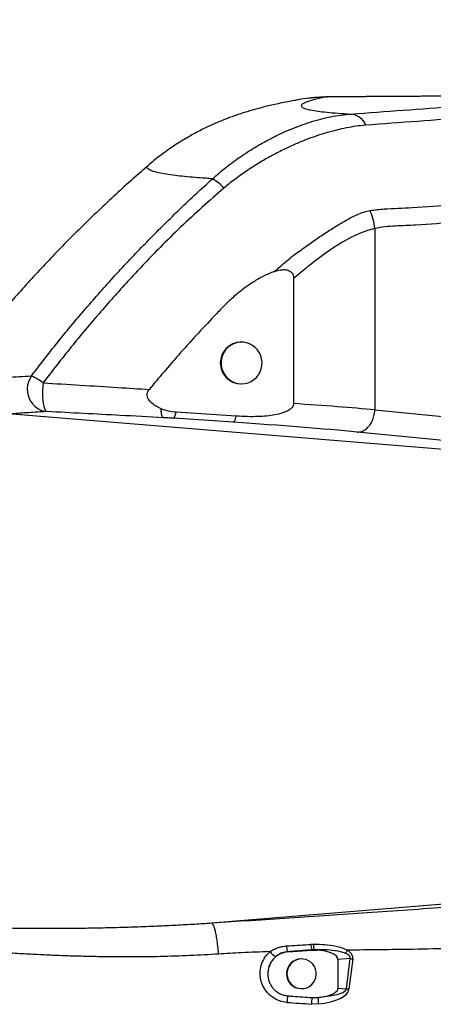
# Model space of a CAD drawing. Extents: x 0 to 16820, y 0 to 11880.
# Tile 23 of 77: x 7659 to 7937, y 6556 to 7219. Entities that reach past the tile are written whole.
import ezdxf

# ---------------------------------------------------------------- set-up
doc = ezdxf.new("R2010")
doc.units = 0
doc.header["$LTSCALE"] = 20
doc.layers.get('0').update_dxf_attribs({"linetype": 'CONTINUOUS'})
doc.styles.add('SLDTEXTSTYLE0', font='TXT', dxfattribs={"width": 0.605})
doc.dimstyles.new('SLDDIMSTYLE1', dxfattribs={"dimtxt": 100, "dimasz": 100, "dimexe": 0, "dimexo": 0.0625, "dimgap": 25, "dimtad": 1, "dimdec": 4, "dimlfac": 20, "dimzin": 12, "dimtxsty": 'SLDTEXTSTYLE0', "dimsah": 1, "dimcen": 0.09, "dimazin": 3, "dimtfac": 1, "dimtofl": 0, "dimtmove": 0, "dimatfit": 3, "dimtolj": 1, "dimtzin": 12})

# ---------------------------------------------------------------- blocks, each defined once
blk = doc.blocks.new('_D_2')
at = {"color": 7, "linetype": 'CONTINUOUS'}
for p, q in [((4232.76, 7130.62), (3693.35, 7225.73)), ((8406, 6401.82), (13110.72, 6401.82))]:
    blk.add_line(p, q, dxfattribs=at)
blk.add_arc((8366, 6401.82), 4714.73, 0, 170, dxfattribs=at)
for points in [[(3722.9, 7220.52), (3756.05, 7316.05), (3726.56, 7321.58)], [(13080.72, 6401.82), (13094.66, 6501.97), (13064.66, 6501.66)]]:
    blk.add_solid(points, dxfattribs=at)
at = {"color": 7, "linetype": 'CONTINUOUS', "insert": (8646.6, 11239.4), "char_height": 100, "attachment_point": 1, "rotation": 355, "style": 'SLDTEXTSTYLE0'}
blk.add_mtext('170°', dxfattribs=at)

msp = doc.modelspace()

# ---------------------------------------------------------------- linework, layer by layer
at = {"color": 8, "linetype": 'CONTINUOUS'}
for p, q in [((7865.9926964, 7166.8252049), (7866.4062334, 7166.843742)), ((7897.954197, 7078.2450734), (7897.954197, 6956.2888442)), ((7653.4918262, 6953.5634218), (8040.628673, 6921.9813047)), ((7802.7236773, 6947.9184447), (7762.1357156, 6950.5827723)), ((7787.85208, 6611.0370903), (7964.4460393, 6625.4433839)), ((7854.6809865, 6596.6427474), (7856.5793945, 6596.7114417)), ((7857.2072698, 6592.9301976), (7855.6292368, 6592.8702949)), ((7881.3592507, 6587.0904474), (7873.0528368, 6586.4643006)), ((7878.7823631, 6566.7433886), (7881.3592507, 6587.0904474)), ((7883.0781592, 6586.8287681), (7880.5012418, 6566.4817093)), ((7873.0528368, 6567.1752988), (7878.7823631, 6566.7433886)), ((7859.953375, 6556.5191655), (7855.1089479, 6556.4270614))]:
    msp.add_line(p, q, dxfattribs=at)
at = {"color": 7, "linetype": 'CONTINUOUS'}
for p, q in [((7745.2886416, 7120.7382976), (7745.2988936, 7120.7462846)), ((7843.112619, 7044.6285902), (7843.112619, 6960.5180322)), ((7808.110149, 7001.8198191), (7807.6408817, 7001.8198191)), ((7807.6408817, 6973.8198219), (7808.110149, 6973.8198219)), ((7804.5429898, 6952.0349203), (7763.9550282, 6954.6992479)), ((7839.349003, 6591.5535091), (7855.7409359, 6592.7140413)), ((7855.7409359, 6592.7140413), (7858.5311485, 6592.743948)), ((7848.596604, 6586.8197976), (7848.2837392, 6586.8197976)), ((7873.0528368, 6586.4643006), (7873.0528368, 6567.1752988)), ((7848.1044484, 6566.8214409), (7848.2837392, 6566.8198018)), ((7848.2837392, 6566.8198018), (7848.596604, 6566.8198018)), ((7855.7355715, 6560.8046649), (7859.8221852, 6560.8826725))]:
    msp.add_line(p, q, dxfattribs=at)
at = {"color": 8, "linetype": 'CONTINUOUS', "flags": 128}
for points in [[(7881.8169845, 7155.3157865), (7883.2709504, 7155.2086173), (7884.7109092, 7154.8393069), (7886.1114694, 7154.2144118), (7887.4479247, 7153.3448993), (7888.6967612, 7152.2461472), (7889.8359252, 7150.9374677), (7890.8453895, 7149.4419275), (7891.7073322, 7147.7859913)], [(7897.954197, 7078.2450734), (7892.9086043, 7076.9611298), (7887.5209106, 7074.9662815), (7881.8176402, 7072.2983776), (7876.0910345, 7069.0968333), (7873.2070042, 7067.3125087), (7870.3029467, 7065.4394327), (7867.3814548, 7063.4775458), (7864.4450618, 7061.426848), (7858.1154658, 7056.794077), (7855.2594496, 7054.5906125), (7853.9128019, 7053.5170732), (7853.2603098, 7052.9873668), (7852.9393388, 7052.7242719), (7852.7801944, 7052.5932013), (7852.7009202, 7052.5277554), (7852.6614023, 7052.495092), (7852.6416136, 7052.4787007), (7852.6317788, 7052.4705349), (7852.6268316, 7052.4664818), (7852.6243282, 7052.4644552), (7852.6231362, 7052.4634419), (7852.6224805, 7052.4629055), (7852.6221825, 7052.4626671), (7852.6220633, 7052.4625479), (7852.6219441, 7052.4624287), (7852.6219441, 7052.4624287), (7852.6218845, 7052.4624287), (7852.6218845, 7052.4624287), (7852.6218845, 7052.4623691), (7852.1535708, 7052.0734487), (7851.4082147, 7051.4532624), (7849.4828058, 7049.8552023), (7846.723826, 7047.579795), (7843.1107117, 7044.6270405)], [(7666.5260507, 6979.1342913), (7665.3479649, 6977.198392), (7664.4667102, 6975.09405), (7663.9029695, 6972.8709756), (7663.6701537, 6970.5816208), (7663.7736274, 6968.2799874), (7664.2110659, 6966.0203753), (7664.9720384, 6963.8561307), (7666.0387231, 6961.8382154), (7667.3858477, 6960.0143133), (7668.9816428, 6958.4273992), (7670.7885576, 6957.1149646), (7672.763796, 6956.1080037), (7674.8609258, 6955.4301797), (7677.030356, 6955.0975262)], [(7674.3632866, 6974.4337498), (7674.1127683, 6972.0184504), (7673.9660813, 6969.549924), (7673.9271594, 6967.0952855), (7673.9970757, 6964.7213517), (7674.1739823, 6962.4926744), (7674.452932, 6960.4699908), (7674.8264743, 6958.7082563), (7675.2844168, 6957.2554527), (7675.8142425, 6956.1510383), (7676.401527, 6955.4251729), (7677.030356, 6955.0975262)], [(7802.7236773, 6947.9184447), (7802.9447509, 6948.0172692), (7803.1714274, 6948.2411443), (7803.4019185, 6948.5882221), (7803.6342574, 6949.0556417), (7803.8664771, 6949.63935), (7804.0966107, 6950.334519), (7804.3227507, 6951.1353074), (7804.5429898, 6952.0349203)], [(7897.954197, 6956.2888442), (7977.651657, 6948.4338461), (8040.2710749, 6942.2620831)], [(8028.4038497, 6927.2985755), (7948.7064196, 6935.1535736), (7886.0870017, 6941.3253365)]]:
    msp.add_lwpolyline(points, dxfattribs=at)
at = {"color": 7, "linetype": 'CONTINUOUS', "flags": 128}
for points in [[(7808.110149, 6973.8198219), (7810.3282763, 6974.0010796), (7812.4889446, 6974.5402633), (7814.5361854, 6975.4234253), (7816.4170099, 6976.6276179), (7818.0827213, 6978.121668), (7819.4901062, 6979.866892), (7820.6027461, 6981.8181096), (7821.391852, 6983.9247762), (7821.8369795, 6986.1322938), (7821.9266249, 6988.3835016), (7821.6583444, 6990.6201659), (7821.0392309, 6992.7842914), (7820.0852586, 6994.81979), (7818.8211633, 6996.6740309), (7817.2796084, 6998.2989727), (7815.5005885, 6999.652475), (7813.5301782, 7000.6994902), (7811.4193393, 7001.4129578), (7809.2228485, 7001.7744003), (7806.9975091, 7001.7744003), (7804.8010184, 7001.4129578), (7802.6901795, 7000.6994902), (7800.7197691, 6999.652475), (7798.9407493, 6998.2989727), (7797.3991944, 6996.6740309), (7796.135099, 6994.81979), (7795.1811267, 6992.7842914), (7794.5620133, 6990.6201659), (7794.2937328, 6988.3835016), (7794.3833781, 6986.1322938), (7794.8285056, 6983.9247762), (7795.6176115, 6981.8181096), (7796.7302514, 6979.866892), (7798.1376363, 6978.121668), (7799.8033477, 6976.6276179), (7801.6841723, 6975.4234253), (7803.731413, 6974.5402633), (7805.8920814, 6974.0010796), (7808.110149, 6973.8198219)], [(7848.4173132, 6566.8214409), (7850.2894951, 6566.9677703), (7852.100463, 6567.4701928), (7853.7847711, 6568.3105139), (7855.2815629, 6569.4583951), (7856.5367771, 6570.8723365), (7857.504995, 6572.5012271), (7858.1512285, 6574.2862074), (7858.4521724, 6576.1627553), (7858.3968593, 6578.0630557), (7857.9873754, 6579.9184142), (7857.238443, 6581.6617905), (7856.1772419, 6583.2301526), (7854.8419787, 6584.5668314), (7853.2810522, 6585.6235175), (7851.550789, 6586.3620041), (7849.7137738, 6586.7556183), (7847.8363467, 6586.7901294), (7845.986457, 6586.4642857), (7844.2308618, 6585.7898591), (7842.6330401, 6584.791228), (7841.2508084, 6583.5044979), (7840.1339961, 6581.9761603), (7839.3231345, 6580.2614538), (7838.8473703, 6578.4223674), (7838.7239886, 6576.5253602), (7838.95746, 6574.6389775), (7839.539261, 6572.8314368), (7840.4484702, 6571.1680351), (7841.6521264, 6569.7088985), (7843.1068374, 6568.5067771), (7844.7599126, 6567.6051079), (7846.5516878, 6567.0364796), (7848.4173132, 6566.8214409)]]:
    msp.add_lwpolyline(points, dxfattribs=at)
at = {"color": 7, "linetype": 'CONTINUOUS'}
for centre, radius, start, end in [((8365.9969283, 6401.8197952), 4157, 190, 170), ((8365.9969283, 6401.8197952), 1594, 190, 170), ((7807.771332, 6987.8198205), 14.0006063, 90.5338601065, 269.4661398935), ((7840.4392969, 6576.9600916), 14.6340895, 94.2727072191, 165.200287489), ((7848.3800681, 6576.8189519), 10.0013096, 90.5518601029, 268.4208225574)]:
    msp.add_arc(centre, radius, start, end, dxfattribs=at)
at = {"color": 8, "linetype": 'CONTINUOUS'}
for centre, radius, start, end in [((7774.7588405, 7086.8446791), 28.4486474, 40.9446278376, 61.1892693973), ((7649.8864687, 6942.5072327), 40.2295552, 52.524022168, 65.5678192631), ((7847.8888798, 6595.822009), 9.5719608, 181.4926892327, 205.5617401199), ((7863.5042773, 6596.8551821), 8.8258478, 181.379220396, 206.840086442), ((7855.0622419, 6592.3469228), 0.7716227, 28.4097985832, 42.7089621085), ((7865.8022025, 6596.300137), 9.2319749, 177.4465018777, 201.4093729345), ((7910.2848906, 6573.4166726), 36.4106059, 147.9462786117, 151.9085849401), ((7840.580276, 6601.9355856), 16.6967354, 217.6286839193, 234.9472014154), ((7838.6125379, 6591.1487506), 0.8403631, 28.7930339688, 40.2622392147), ((7890.899303, 6643.9803761), 57.6842837, 260.4804627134, 262.2075307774), ((7888.3268966, 6623.6618618), 57.7131763, 260.480761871, 262.2069360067), ((7860.5515781, 6556.6568648), 21.8644058, 165.9173133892, 177.6341501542), ((7877.2432892, 6555.4923339), 22.1540692, 166.1258356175, 177.581850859), ((7879.8424326, 6559.3008601), 20.0826402, 175.4824093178, 187.9617742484)]:
    msp.add_arc(centre, radius, start, end, dxfattribs=at)
for centre, major_axis, ratio, start_param, end_param in [((7780.9376054, 6959.0836775), (159.9997495, -8.7004091), 0.0325421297, 0.7522611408, 1.1734607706), ((7780.0407077, 6944.1202167), (144.9996637, -8.7024088), 0.0358855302, 0.752645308, 1.4158704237), ((7856.0071508, 6585.4620502), (9.3841452, 0.5505719), 0.7977853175, 1.2520141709, 1.3959280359), ((7848.3554135, 6584.6824514), (34.7415976, 3.1295536), 0.3580889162, 6.2048422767, 6.715894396), ((7849.1365139, 6584.9441312), (32.2715509, 2.7366291), 0.2313926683, 6.2051691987, 6.716221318), ((7846.3170173, 6568.5874369), (34.2142705, -1.7685456), 0.3641953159, 5.1410783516, 6.2560703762), ((7847.0981177, 6568.8491167), (31.7072665, -1.9084927), 0.2356538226, 5.2991406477, 6.2566962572), ((6816.7472337, 6638.9324551), (2700.4133156, -190.5514908), 0.0036865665, 5.1007651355, 5.1073364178)]:
    msp.add_ellipse(centre, major_axis=major_axis, ratio=ratio, start_param=start_param, end_param=end_param, dxfattribs=at)
at = {"color": 7, "linetype": 'CONTINUOUS'}
for centre, major_axis, start_param, end_param in [((7852.3822784, 6585.1888018), (20.6637135, 1.4683596), 6.2574659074, 7.5262214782), ((7852.3822784, 6568.4507886), (20.6637135, -1.4683596), 5.3513490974, 6.3089047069)]:
    msp.add_ellipse(centre, major_axis=major_axis, ratio=0.3620199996, start_param=start_param, end_param=end_param, dxfattribs=at)
for points, knots in [([(7845.0664593, 7164.6789609), (7844.5978582, 7164.5975905), (7842.1554906, 7164.1734846), (7838.1322007, 7163.382614), (7833.0643384, 7162.340876), (7828.6051142, 7161.3504728), (7824.5011989, 7160.376136), (7820.6952821, 7159.4115762), (7817.0873971, 7158.4384339), (7813.6077223, 7157.4414207), (7810.2055855, 7156.4073897), (7806.8428766, 7155.3242552), (7803.4889983, 7154.1804971), (7800.1191446, 7152.9642823), (7796.7120563, 7151.6630671), (7793.248896, 7150.2637368), (7789.7133843, 7148.7518776), (7786.0906634, 7147.1118846), (7782.3688062, 7145.3269303), (7778.5405097, 7143.3804849), (7774.601225, 7141.2553881), (7770.5492646, 7138.9333795), (7766.3838674, 7136.3953514), (7762.1102525, 7133.6219816), (7757.7383498, 7130.5988343), (7753.2885438, 7127.3050676), (7749.1114447, 7124.0262188), (7746.4598489, 7121.7515451), (7745.2844692, 7120.7432447)], [0, 0, 0, 0, 0.0224153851, 0.1168298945, 0.1925119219, 0.2597132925, 0.3176835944, 0.3687569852, 0.4145343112, 0.4561559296, 0.4944685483, 0.5301250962, 0.5636493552, 0.5954741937, 0.6259674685, 0.6554498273, 0.6842056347, 0.7124908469, 0.7405381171, 0.7685433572, 0.7966423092, 0.8250129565, 0.8538045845, 0.8831380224, 0.913099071, 0.9437364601, 0.9750599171, 1, 1, 1, 1]), ([(7855.0684763, 7166.1009489), (7854.4782221, 7166.0470251), (7851.71351, 7165.7944497), (7848.3436177, 7165.3237206), (7845.4969637, 7164.7485358), (7845.0697375, 7164.662212)], [0, 0, 0, 0, 0.1874607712, 0.8780540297, 1, 1, 1, 1]), ([(7866.3544072, 7166.8467818), (7865.1355917, 7166.8183994), (7862.7657162, 7166.7632124), (7859.1520862, 7166.5222941), (7856.6689018, 7166.3237418), (7855.3697911, 7166.168722), (7855.2648736, 7166.1562024)], [0, 0, 0, 0, 0.34678910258, 0.6742997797, 0.97369611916, 1, 1, 1, 1]), ([(8042.0931591, 7159.7017346), (8041.9778089, 7159.9152099), (8041.5642799, 7160.6805159), (8040.6586898, 7161.8417474), (8039.4383885, 7163.1453922), (8038.1436042, 7164.2260052), (8036.8494184, 7165.0937929), (8035.6102828, 7165.7598059), (8034.4681429, 7166.254116), (8033.4358413, 7166.6141389), (8032.5000812, 7166.8769712), (8031.6248773, 7167.0742901), (8030.7535584, 7167.2298788), (8029.7931248, 7167.3624242), (8028.5151069, 7167.4918031), (8026.9388345, 7167.5962429), (8024.9623915, 7167.6787551), (8022.885304, 7167.7315073), (8020.7252991, 7167.7637266), (8018.3892466, 7167.7793313), (8015.6632525, 7167.7788755), (8012.2918555, 7167.7641857), (8007.0492404, 7167.7301123), (7987.1037689, 7167.6092573), (7953.00927, 7167.4019057), (7915.3769648, 7167.1708706), (7891.011529, 7167.0234936), (7880.5828042, 7166.9620584), (7875.3345137, 7166.9364235), (7871.5244713, 7166.9063336), (7868.7601095, 7166.8782632), (7867.0218945, 7166.8519121), (7866.40826, 7166.8426095)], [0, 0, 0, 0, 0.0024547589, 0.0088002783, 0.0149139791, 0.0207741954, 0.0263419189, 0.0315883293, 0.036571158, 0.041488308, 0.0466090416, 0.0522470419, 0.0588918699, 0.0672784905, 0.0788393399, 0.0978901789, 0.1159324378, 0.1329795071, 0.1480872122, 0.1629422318, 0.1784021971, 0.1968719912, 0.2198404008, 0.2645520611, 0.5273134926, 0.7841835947, 0.8871838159, 0.9307069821, 0.9577496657, 0.9756096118, 0.9913895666, 1, 1, 1, 1]), ([(7745.3688098, 7120.6649242), (7741.8830937, 7117.6952121), (7730.4492843, 7107.9539934), (7711.9547169, 7090.7518793), (7690.019408, 7069.2920121), (7669.2632854, 7047.5588626), (7649.7263401, 7025.8001025), (7631.3777182, 7004.0675069), (7614.1700094, 6982.425391), (7597.9607962, 6960.7904462), (7582.0570036, 6938.2653688), (7566.5427965, 6914.887874), (7551.5663726, 6890.6694959), (7540.0725165, 6871.0722019), (7533.8133378, 6859.425361), (7531.9217158, 6855.9055029)], [0, 0, 0, 0, 0.0401719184, 0.1317715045, 0.2215042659, 0.3093702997, 0.3953693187, 0.478015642, 0.5588611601, 0.6379058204, 0.715149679, 0.8007399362, 0.8840049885, 0.9649444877, 1, 1, 1, 1]), ([(7830.1585628, 7049.3294297), (7831.2038884, 7049.6682686), (7833.2905023, 7050.3446377), (7836.4241114, 7050.7471077), (7839.0818963, 7050.4935238), (7841.0423825, 7049.5775761), (7842.2444353, 7048.3138911), (7842.9938673, 7046.5973124), (7843.0687688, 7045.3431562), (7843.1119038, 7044.6209012)], [0, 0, 0, 0, 0.19778680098, 0.39480972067, 0.56672107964, 0.67184842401, 0.77771088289, 0.8719861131, 1, 1, 1, 1]), ([(7830.1709605, 7049.3424831), (7827.711269, 7048.3619684), (7822.7565959, 7046.3868713), (7815.6780737, 7042.2033817), (7808.7730736, 7037.3476948), (7802.0860128, 7031.7969315), (7795.7403776, 7025.7551317), (7787.6311191, 7017.172435), (7777.4603011, 7006.4076196), (7762.7243829, 6990.074335), (7752.3814963, 6977.7793769), (7745.8628727, 6970.0304566)], [0, 0, 0, 0, 0.0681768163, 0.1373317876, 0.2110149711, 0.2851763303, 0.3604049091, 0.4358298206, 0.588094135, 0.7403955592, 1, 1, 1, 1]), ([(7753.8687898, 6957.0766984), (7752.7439836, 6957.6291121), (7750.498262, 6958.7320288), (7747.586237, 6960.7962494), (7745.5410817, 6962.9692215), (7744.5588755, 6965.0265611), (7744.3646723, 6966.7824877), (7744.7787038, 6968.5207478), (7745.4805925, 6969.4981301), (7745.8628727, 6970.0304566)], [0, 0, 0, 0, 0.2117556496, 0.4227788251, 0.5999722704, 0.7080100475, 0.799296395, 0.890687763, 1, 1, 1, 1]), ([(7763.9550282, 6954.6992479), (7762.2471267, 6954.8647159), (7758.7807444, 6955.2005521), (7755.5219581, 6956.4447878), (7753.8687898, 6957.0759831)], [0, 0, 0, 0, 0.4927043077, 1, 1, 1, 1]), ([(7843.112619, 6960.5180322), (7843.0587343, 6960.0535307), (7842.9513176, 6959.1275685), (7842.0148532, 6957.6389777), (7840.433907, 6956.2746608), (7838.2976443, 6955.1053378), (7835.022421, 6953.8557803), (7830.5763224, 6952.7538612), (7824.9895815, 6952.0481522), (7818.7706495, 6951.710632), (7811.9473954, 6951.6356916), (7807.0112587, 6951.9018369), (7804.5429898, 6952.0349203)], [0, 0, 0, 0, 0.0328564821, 0.0654978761, 0.1223571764, 0.1808307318, 0.2394788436, 0.3739490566, 0.5091168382, 0.644247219, 0.8221091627, 1, 1, 1, 1]), ([(7826.2906982, 6580.6982367), (7826.113319, 6579.8794657), (7825.7585595, 6578.2419182), (7825.7459787, 6575.7145086), (7826.1304776, 6573.2259452), (7826.9220779, 6570.8335732), (7828.105181, 6568.614305), (7829.632745, 6566.6241621), (7831.4738192, 6564.9316972), (7833.5607329, 6563.5723434), (7835.8438181, 6562.6038809), (7837.8034744, 6562.122783), (7838.9824339, 6562.011202), (7839.3442942, 6561.9769542)], [0, 0, 0, 0, 0.0959336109, 0.1918678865, 0.2878371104, 0.3838056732, 0.4797975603, 0.5757855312, 0.6715206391, 0.7672517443, 0.8625318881, 0.9578066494, 1, 1, 1, 1]), ([(7839.3442942, 6561.9769542), (7839.4023691, 6561.9728017), (7840.5444082, 6561.8911437), (7846.0080442, 6561.500508), (7851.4137646, 6561.1138185), (7855.7355715, 6560.8046649)], [0, 0, 0, 0, 0.0106285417, 0.2090097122, 1, 1, 1, 1]), ([(7859.8221852, 6560.8826725), (7861.0470693, 6561.0435802), (7862.5379627, 6561.2394324), (7864.0150417, 6561.5201673), (7864.278586, 6561.5702568)], [0, 0, 0, 0, 0.8215773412, 1, 1, 1, 1])]:
    msp.add_open_spline(points, degree=3, knots=knots, dxfattribs=at)
at = {"color": 8, "linetype": 'CONTINUOUS'}
for points, knots in [([(7865.9926964, 7166.8252049), (7864.413441, 7166.5169485), (7861.2546387, 7165.9003789), (7857.381649, 7165.0091943), (7854.1397259, 7164.1416278), (7851.6013661, 7163.3009694), (7849.7621929, 7162.4877343), (7848.5153955, 7161.6174061), (7848.1755685, 7160.7040145), (7849.0761191, 7159.763205), (7851.2367429, 7158.8794646), (7854.6760808, 7158.0474883), (7859.4135817, 7157.2695823), (7865.5164922, 7156.5499993), (7872.8325008, 7155.8903035), (7878.822889, 7155.5072453), (7881.8169845, 7155.3157865)], [0, 0, 0, 0, 0.0591861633, 0.1183832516, 0.1775692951, 0.2371572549, 0.2967566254, 0.356344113, 0.4358732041, 0.5154564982, 0.5950408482, 0.6745716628, 0.7559010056, 0.8372889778, 0.918674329, 1, 1, 1, 1]), ([(7865.9926964, 7166.8252049), (7863.9923356, 7166.7699239), (7860.5294171, 7166.6742244), (7856.6900334, 7166.2711758), (7855.0684763, 7166.1009489)], [0, 0, 0, 0, 0.57765170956, 1, 1, 1, 1]), ([(7881.8169845, 7155.3157865), (7905.3073322, 7157.0669935), (7940.5427887, 7159.6937992), (7981.5707419, 7162.7574819), (8001.4818761, 7164.2364704), (8011.3850437, 7164.9771131), (8016.4836143, 7165.4033204), (8020.5246228, 7165.7822226), (8023.7504469, 7166.1355911), (8026.3581072, 7166.4837064), (8028.0884298, 7166.8154507), (8028.6824544, 7167.1016094), (8028.2525078, 7167.327686), (8026.9955321, 7167.4997347), (8024.9168211, 7167.6302363), (8021.8334327, 7167.7235677), (8018.1172418, 7167.764657), (8011.5040552, 7167.7500222), (8001.083251, 7167.6719151), (7982.1353216, 7167.5647609), (7951.7671635, 7167.375416), (7919.0945346, 7167.1789093), (7892.7933012, 7167.0186109), (7879.643576, 7166.9380518), (7872.2492187, 7166.9007282), (7868.0798942, 7166.8503998), (7865.9926964, 7166.8252049)], [0, 0, 0, 0, 0.1931444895, 0.2897162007, 0.3380062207, 0.3561508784, 0.3713927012, 0.3868228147, 0.4016470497, 0.4166337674, 0.4348682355, 0.4526323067, 0.4676866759, 0.4829124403, 0.4977180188, 0.5126868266, 0.5309539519, 0.542746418, 0.5782615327, 0.6256206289, 0.7203383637, 0.8601486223, 0.9300536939, 0.965006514, 0.9824819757, 1, 1, 1, 1]), ([(8042.0728637, 7159.6899925), (8042.0960432, 7159.6470966), (8042.1529827, 7159.5417244), (8041.4986092, 7159.347544), (8040.2303804, 7159.1126865), (8038.328069, 7158.856918), (8035.7955045, 7158.581703), (8032.7688412, 7158.2938461), (8029.1764475, 7158.0006705), (8025.2137574, 7157.6858703), (8020.4136191, 7157.3694894), (8011.6111936, 7156.7478238), (7992.0322596, 7155.2548814), (7962.730685, 7153.0921058), (7926.9198315, 7150.4160522), (7903.444824, 7148.6626776), (7891.7073322, 7147.7859913)], [0, 0, 0, 0, 0.020658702, 0.0507473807, 0.0801223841, 0.1097043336, 0.139553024, 0.1696151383, 0.1969410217, 0.2261108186, 0.2555059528, 0.2867551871, 0.3797789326, 0.5926900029, 0.79634521, 1, 1, 1, 1]), ([(7788.4687496, 7111.7718516), (7791.4543669, 7114.3591892), (7797.4243269, 7119.53276), (7807.0758959, 7126.5420547), (7816.9722167, 7132.9701226), (7826.0386257, 7138.0731824), (7834.0349937, 7142.0249921), (7840.966048, 7145.0814691), (7847.7957127, 7147.7379013), (7854.7215163, 7150.0744181), (7861.5148764, 7152.0171531), (7868.2129623, 7153.545778), (7874.9216028, 7154.6943399), (7879.5185495, 7155.1086399), (7881.8169845, 7155.3157865)], [0, 0, 0, 0, 0.0985209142, 0.1969997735, 0.2982366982, 0.3994764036, 0.4689317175, 0.538381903, 0.6096277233, 0.6808795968, 0.7601538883, 0.8394996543, 0.9197511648, 1, 1, 1, 1]), ([(7891.7073322, 7147.7859913), (7889.5227908, 7147.583027), (7885.1492842, 7147.1766875), (7878.7460035, 7146.0233391), (7872.2894335, 7144.5633067), (7865.3759235, 7142.8055812), (7858.3512156, 7140.558516), (7851.1856336, 7137.9346622), (7843.7497301, 7134.851801), (7835.9918166, 7131.2384117), (7827.9590051, 7127.0925117), (7819.5933226, 7122.2333797), (7811.3591086, 7117.0133959), (7803.4124979, 7111.412905), (7798.6387073, 7107.4653784), (7796.2473346, 7105.4879127)], [0, 0, 0, 0, 0.077788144, 0.1557338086, 0.2339740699, 0.3126540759, 0.3851376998, 0.4576139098, 0.5315274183, 0.6054474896, 0.6840058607, 0.763060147, 0.8490414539, 0.9243791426, 1, 1, 1, 1]), ([(7788.4687496, 7111.7718516), (7786.9525322, 7111.8707687), (7782.8439644, 7112.1388092), (7776.4553149, 7112.6288251), (7769.580702, 7113.2551385), (7763.0015583, 7113.9883026), (7757.1285815, 7114.8119734), (7752.1519413, 7115.735075), (7748.3760803, 7116.7138425), (7745.9377226, 7117.6999788), (7744.6445464, 7118.681305), (7744.4032333, 7119.6194153), (7744.7168759, 7120.3090472), (7745.2086062, 7120.6782114), (7745.2886416, 7120.7382976)], [0, 0, 0, 0, 0.04646514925, 0.12590886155, 0.21463967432, 0.30344959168, 0.40736237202, 0.51139717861, 0.61612904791, 0.72098373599, 0.81164718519, 0.9023914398, 0.98411295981, 1, 1, 1, 1]), ([(7666.5260507, 6979.1342913), (7672.8447951, 6987.3075768), (7685.4891107, 7003.6629785), (7705.154627, 7027.0227439), (7725.187036, 7049.437885), (7745.6375487, 7070.8674386), (7766.6945726, 7091.7261451), (7781.2107018, 7105.0899597), (7788.4687496, 7111.7718516)], [0, 0, 0, 0, 0.1714960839, 0.3431774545, 0.5070616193, 0.6709455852, 0.8354731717, 1, 1, 1, 1]), ([(7796.2473346, 7105.4879127), (7791.3237657, 7101.223196), (7781.4757603, 7092.6930112), (7767.1142258, 7079.3970676), (7750.7835114, 7063.3382764), (7732.7023177, 7044.3225642), (7712.7350132, 7021.9950993), (7693.1805753, 6998.7693982), (7680.6379733, 6982.5485517), (7674.3632866, 6974.4337498)], [0, 0, 0, 0, 0.10922477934, 0.21846880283, 0.3276850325, 0.4925365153, 0.65739083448, 0.82860293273, 1, 1, 1, 1]), ([(7894.6962966, 7090.4029308), (7897.86495, 7090.8129652), (7904.2061646, 7091.6335396), (7913.6142386, 7091.8823735), (7929.2521419, 7092.6694754), (7956.304176, 7094.9964669), (7985.0748726, 7096.849859), (8009.2830324, 7098.9614747), (8023.7962334, 7100.4399657), (8033.4987128, 7100.853191), (8038.3490337, 7101.0597645)], [0, 0, 0, 0, 0.0653588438, 0.1307982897, 0.1962370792, 0.3924089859, 0.6961939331, 0.7974745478, 0.8987564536, 1, 1, 1, 1]), ([(7830.1650597, 7049.3350922), (7831.7770053, 7050.7216876), (7834.9593115, 7053.459107), (7839.6794142, 7057.4584334), (7845.4076809, 7062.0733043), (7852.4258048, 7066.7251603), (7859.9197502, 7072.2911229), (7867.5168385, 7077.1908933), (7874.9737177, 7081.7751782), (7881.1542196, 7085.424883), (7886.3251363, 7087.915841), (7890.5069386, 7089.521958), (7893.2880508, 7090.1067933), (7894.6962966, 7090.4029308)], [0, 0, 0, 0, 0.0748631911, 0.1477950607, 0.2199512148, 0.3368837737, 0.451596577, 0.5664101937, 0.6814580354, 0.7979292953, 0.8640381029, 0.9311542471, 1, 1, 1, 1]), ([(7897.954197, 7078.2450734), (7897.6425628, 7080.3406261), (7897.0192959, 7084.53172), (7895.4706283, 7088.4458641), (7894.6962966, 7090.4029308)], [0, 0, 0, 0, 0.5000013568, 1, 1, 1, 1]), ([(8040.2710749, 7089.1848503), (8035.4384514, 7088.9719146), (8025.7715374, 7088.5459698), (8011.2973362, 7087.0889389), (7987.1632181, 7084.9947038), (7958.6017322, 7083.1604747), (7932.5798671, 7080.8963883), (7918.7085708, 7080.2006956), (7911.7674692, 7079.9983745), (7904.8293964, 7079.5659462), (7900.2447831, 7078.685144), (7897.954197, 7078.2450734)], [0, 0, 0, 0, 0.1017523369, 0.2035397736, 0.3053266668, 0.6106192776, 0.805247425, 0.8539646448, 0.902724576, 0.951398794, 1, 1, 1, 1]), ([(7642.754407, 6977.5920211), (7645.2584423, 6977.7899498), (7650.0979995, 6978.1724874), (7658.0447415, 6978.6852267), (7663.6984712, 6978.9845779), (7666.5260507, 6979.1342913)], [0, 0, 0, 0, 0.34893317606, 0.67438428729, 1, 1, 1, 1]), ([(7674.3632866, 6974.4337498), (7682.7048562, 6973.935159), (7699.4002593, 6972.9372445), (7723.2755981, 6971.4667601), (7738.8234522, 6970.4780868), (7745.8628727, 6970.0304566)], [0, 0, 0, 0, 0.3533527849, 0.7072250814, 1, 1, 1, 1]), ([(7755.2224709, 6950.9986936), (7755.0672435, 6951.1178708), (7754.7567858, 6951.3562274), (7754.3686515, 6952.6159401), (7754.0626686, 6954.469705), (7753.9219604, 6956.1211355), (7753.8708057, 6957.0402402), (7753.8687898, 6957.07646)], [0, 0, 0, 0, 0.24745971, 0.4949240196, 0.7423881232, 0.9898481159, 1, 1, 1, 1]), ([(7677.030356, 6955.0975262), (7674.8698011, 6954.9839357), (7670.5480392, 6954.7567205), (7664.5145096, 6954.3836417), (7658.7787392, 6953.9893024), (7655.2543014, 6953.7053958), (7653.4918262, 6953.5634218)], [0, 0, 0, 0, 0.2498138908, 0.4997031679, 0.7498152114, 1, 1, 1, 1]), ([(7755.2224709, 6950.9986936), (7745.6019896, 6951.5194741), (7727.6476978, 6952.4913846), (7701.5700909, 6953.8561576), (7685.2141919, 6954.6835381), (7677.030356, 6955.0975262)], [0, 0, 0, 0, 0.365796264, 0.6826698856, 1, 1, 1, 1]), ([(7762.1357156, 6950.5827723), (7761.5544576, 6950.6204321), (7760.3952692, 6950.6955361), (7758.0805844, 6950.8381304), (7756.3608641, 6950.9347747), (7755.2224113, 6950.9987532)], [0, 0, 0, 0, 0.253702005, 0.5059515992, 1, 1, 1, 1]), ([(7762.1357156, 6950.5827723), (7762.2915561, 6950.6613572), (7762.6032356, 6950.8185262), (7763.0790044, 6951.7274359), (7763.5360268, 6952.9981624), (7763.8153614, 6954.1322209), (7763.9550282, 6954.6992479)], [0, 0, 0, 0, 0.2629699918, 0.5259376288, 0.7629697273, 1, 1, 1, 1]), ([(7886.0870017, 6941.3253365), (7886.8498436, 6941.3681355), (7888.4262709, 6941.4565804), (7890.7970547, 6942.4753117), (7893.0651216, 6944.1984157), (7895.0740047, 6946.6524697), (7896.6224522, 6949.6551017), (7897.6456015, 6952.9493977), (7897.8536313, 6955.2005787), (7897.954197, 6956.2888442)], [0, 0, 0, 0, 0.1307931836, 0.2702866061, 0.4156845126, 0.5633548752, 0.716124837, 0.8627691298, 1, 1, 1, 1]), ([(7787.85208, 6611.0370903), (7796.6419481, 6611.6180082), (7814.2263916, 6612.7801553), (7840.4642339, 6614.5434404), (7866.6483509, 6616.3143886), (7893.2188084, 6618.1176681), (7920.2204324, 6619.9467297), (7947.6846846, 6621.7972259), (7966.0898448, 6623.0176313), (7975.2896143, 6623.6276476)], [0, 0, 0, 0, 0.1398984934, 0.2798719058, 0.4199257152, 0.5600194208, 0.7067621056, 0.853425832, 1, 1, 1, 1]), ([(7514.328034, 6617.4129544), (7519.5344392, 6616.738955), (7530.1772236, 6615.3611847), (7546.5063867, 6613.5936465), (7563.5156132, 6612.003788), (7580.033647, 6610.7227743), (7595.1417632, 6609.7583074), (7608.961273, 6609.0274507), (7622.7627302, 6608.4352451), (7637.3780097, 6607.958284), (7651.9547181, 6607.6352281), (7665.4044683, 6607.4653275), (7677.5828641, 6607.4101524), (7689.0058132, 6607.4427438), (7700.4288567, 6607.5529598), (7712.0694737, 6607.7452645), (7724.1576139, 6608.0313277), (7737.1740776, 6608.4359472), (7750.5811603, 6608.9614138), (7763.8350458, 6609.5948986), (7776.1530433, 6610.2759063), (7784.0565706, 6610.7901399), (7787.85208, 6611.0370903)], [0, 0, 0, 0, 0.0571435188, 0.1168111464, 0.1790046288, 0.243517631, 0.2977532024, 0.3445204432, 0.394938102, 0.4490014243, 0.5047262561, 0.5547838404, 0.5965325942, 0.6383513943, 0.6801767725, 0.7219217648, 0.7661350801, 0.8128962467, 0.8648243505, 0.9133140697, 0.9583708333, 1, 1, 1, 1]), ([(7792.6438762, 6590.0692044), (7792.540048, 6591.355934), (7792.3267974, 6593.9987237), (7791.8663007, 6597.8733911), (7791.3012799, 6601.5734237), (7790.6442452, 6604.8676352), (7789.9322041, 6607.5642564), (7789.2063963, 6609.512299), (7788.5022169, 6610.7342541), (7788.0649713, 6610.9379247), (7787.85208, 6611.0370903)], [0, 0, 0, 0, 0.117345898, 0.2410145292, 0.3692906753, 0.5000000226, 0.6307099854, 0.7589846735, 0.8826515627, 1, 1, 1, 1]), ([(7827.3567272, 6591.7415319), (7827.3567471, 6591.7415468), (7828.1044634, 6592.3023353), (7829.7043866, 6593.2297808), (7832.333005, 6594.400593), (7835.2195468, 6595.241301), (7837.2798335, 6595.4614844), (7838.3201672, 6595.5726652)], [0, 0, 0, 0, 0.00000623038, 0.23447296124, 0.47311151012, 0.73394972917, 1, 1, 1, 1]), ([(7838.3201672, 6595.5726652), (7843.1900511, 6595.8918514), (7848.6441621, 6596.2493295), (7854.096906, 6596.604683), (7854.6809865, 6596.6427474)], [0, 0, 0, 0, 0.8928831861, 1, 1, 1, 1]), ([(7855.6292368, 6592.8702949), (7853.9889435, 6592.7521704), (7848.5309677, 6592.3591186), (7843.0721122, 6591.9664945), (7839.2538143, 6591.6918664)], [0, 0, 0, 0, 0.3005314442, 1, 1, 1, 1]), ([(7856.5793945, 6596.7114417), (7859.1082261, 6596.6775006), (7864.1918295, 6596.6092702), (7870.5917134, 6595.7423396), (7875.7130123, 6594.4232495), (7878.1977455, 6593.3539499), (7879.4250303, 6592.7403071), (7879.4250501, 6592.7402972)], [0, 0, 0, 0, 0.3251732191, 0.6536819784, 0.8254511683, 0.9999971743, 1, 1, 1, 1]), ([(7878.1635476, 6590.5616878), (7877.0331104, 6590.9444509), (7874.7557891, 6591.715546), (7870.0767074, 6592.5259327), (7864.202643, 6593.0220144), (7859.5453619, 6592.9608859), (7857.2072698, 6592.9301976)], [0, 0, 0, 0, 0.16769119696, 0.33782213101, 0.66756723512, 1, 1, 1, 1]), ([(7978.973837, 6595.1251237), (7969.6976698, 6594.6772219), (7951.1395007, 6593.7811366), (7917.9473126, 6593.1089662), (7894.0388949, 6592.8801558), (7879.4250501, 6592.7402972)], [0, 0, 0, 0, 0.2798050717, 0.5597861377, 1, 1, 1, 1]), ([(7792.6438762, 6590.0692044), (7786.2132153, 6589.6910017), (7773.1358476, 6588.92189), (7753.1618815, 6588.3161665), (7732.520568, 6588.0798473), (7714.7260403, 6588.2286417), (7699.9425686, 6588.5533002), (7688.3291712, 6588.9157257), (7676.5318486, 6589.3886571), (7664.5507313, 6589.9743948), (7652.8463695, 6590.6383344), (7645.1382754, 6591.1499147), (7641.4831592, 6591.392502)], [0, 0, 0, 0, 0.1278111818, 0.2599163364, 0.3963737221, 0.5372375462, 0.6127991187, 0.6895888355, 0.7676137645, 0.8468795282, 0.9273915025, 1, 1, 1, 1]), ([(7827.3567272, 6591.7415319), (7820.8719053, 6591.5062259), (7809.293223, 6591.0860857), (7797.7306497, 6590.379886), (7792.6438762, 6590.0692044)], [0, 0, 0, 0, 0.5600656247, 1, 1, 1, 1]), ([(7838.7058092, 6557.5594305), (7837.0114502, 6557.8052338), (7834.2392177, 6558.207406), (7830.688467, 6559.8499777), (7827.9581725, 6561.659391), (7825.5752392, 6563.9243642), (7823.5916856, 6566.5464079), (7822.0804758, 6569.469614), (7820.9833667, 6572.8536814), (7820.5392458, 6576.3930271), (7820.7668395, 6579.9313512), (7821.5059745, 6583.1190053), (7822.7817804, 6586.117978), (7824.6436851, 6589.1194041), (7826.3889177, 6590.8061539), (7827.3567272, 6591.7415319)], [0, 0, 0, 0, 0.1120636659, 0.1833534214, 0.2546433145, 0.3258567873, 0.3970707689, 0.4681671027, 0.5392625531, 0.6278346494, 0.6987900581, 0.7697457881, 0.8407046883, 0.911663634, 1, 1, 1, 1]), ([(7830.9908224, 6588.2672517), (7830.256696, 6587.5641362), (7828.9406826, 6586.3037137), (7827.5184155, 6584.0479407), (7826.7071943, 6582.2066391), (7826.3882897, 6581.0516788), (7826.2906982, 6580.6982367)], [0, 0, 0, 0, 0.3369771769, 0.6040737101, 0.878838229, 1, 1, 1, 1]), ([(7839.2538143, 6591.6918664), (7838.4842544, 6591.5973906), (7836.9237205, 6591.4058102), (7834.029771, 6590.4462648), (7832.1842967, 6589.1230069), (7830.9908224, 6588.2672517)], [0, 0, 0, 0, 0.255803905, 0.5187259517, 1, 1, 1, 1])]:
    msp.add_open_spline(points, degree=3, knots=knots, dxfattribs=at)

# ---------------------------------------------------------------- dimensions: what is measured, and where the dimension line sits
at = {"color": 7, "linetype": 'CONTINUOUS'}
dim = msp.add_angular_dim_2l(base=(8776.9122976, 11098.6039576), line1=((7345.1676267, 6401.8197952), (8365.9969283, 6401.8197952)), line2=((4272.1510991, 7123.6752698), (6796.21337, 6678.6149904)), dimstyle='SLDDIMSTYLE1', dxfattribs=at)
dim.commit()
dim.dimension.update_dxf_attribs({"geometry": '_D_2', "text_midpoint": (8776.9122976, 11098.6039576), "dimtype": 162})

doc.saveas('drawing.dxf')
